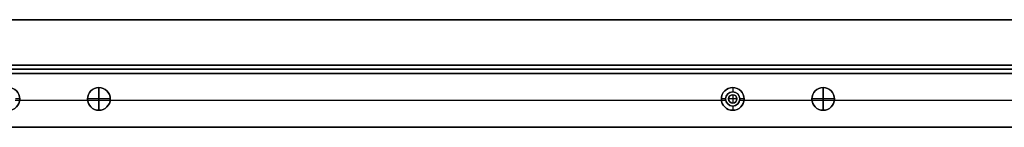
# Model space of a CAD drawing. Header units: millimetres. Extents: x -9 to 1391, y -464 to 386.
# Tile 19 of 24: x 695 to 1043, y 348 to 386. Entities that reach past the tile are written whole.
import ezdxf

# ---------------------------------------------------------------- set-up
doc = ezdxf.new("R2010")
doc.units = ezdxf.units.MM
doc.header["$MEASUREMENT"] = 0

msp = doc.modelspace()

# ---------------------------------------------------------------- linework, layer by layer
for p, q in [((1373.01, 385.55, 9), (8.81, 385.55, 9)), ((111.06, 369.55, -20.5), (1271.06, 369.55, -20.5)), ((1331.6, 366.55, -36.5), (50.21, 366.55, -36.5)), ((1271.06, 368.05, -40.5), (111.06, 368.05, -40.5)), ((111.06, 368.05, -0.5), (1271.06, 368.05, -0.5)), ((111.06, 366.55, -20.5), (1271.06, 366.55, -20.5)), ((722.91, 361.55, -22.5), (722.91, 361.55, -0.5)), ((722.91, 353.55, -22.5), (722.91, 361.55, -22.5)), ((722.91, 361.55, 11.5), (722.91, 361.55, -0.5)), ((722.91, 361.55, 11.5), (722.91, 353.55, 11.5)), ((946.91, 361.55, -35.5), (946.91, 360.05, -35.5)), ((946.91, 361.55, -35.5), (946.91, 361.55, -72.5)), ((946.91, 360.05, -0.5), (946.91, 360.05, -35.5)), ((946.91, 359.05, 2.5), (946.91, 359.05, -0.5)), ((946.91, 359.05, 2.5), (946.91, 356.05, 2.5)), ((978.91, 361.55, -22.5), (978.91, 361.55, -0.5)), ((978.91, 353.55, -22.5), (978.91, 361.55, -22.5)), ((978.91, 361.55, 11.5), (978.91, 361.55, -0.5)), ((978.91, 361.55, 11.5), (978.91, 353.55, 11.5)), ((718.94, 357.05, -0.5), (693.36, 357.05, -0.5)), ((694.91, 357.55, -35.5), (693.41, 357.55, -35.5)), ((942.94, 357.05, -72.5), (694.88, 357.05, -72.5)), ((694.91, 357.55, -35.5), (694.91, 357.55, -72.5)), ((718.91, 357.55, -22.5), (718.91, 357.55, -0.5)), ((726.91, 357.55, -22.5), (718.91, 357.55, -22.5)), ((718.91, 357.55, 11.5), (718.91, 357.55, -0.5)), ((726.91, 357.55, 11.5), (718.91, 357.55, 11.5)), ((944.46, 357.05, -0.5), (726.88, 357.05, -0.5)), ((726.91, 357.55, -22.5), (726.91, 357.55, -0.5)), ((726.91, 357.55, 11.5), (726.91, 357.55, -0.5)), ((942.91, 357.55, -35.5), (942.91, 357.55, -72.5)), ((944.41, 357.55, -35.5), (942.91, 357.55, -35.5)), ((944.41, 357.55, -0.5), (944.41, 357.55, -35.5)), ((945.41, 357.55, 2.5), (945.41, 357.55, -0.5)), ((948.41, 357.55, 2.5), (945.41, 357.55, 2.5)), ((946.91, 356.05, 2.5), (946.91, 356.05, -0.5)), ((946.91, 355.05, -35.5), (946.91, 353.55, -35.5)), ((946.91, 355.05, -0.5), (946.91, 355.05, -35.5)), ((948.41, 357.55, 2.5), (948.41, 357.55, -0.5)), ((974.94, 357.05, -0.5), (949.36, 357.05, -0.5)), ((950.91, 357.55, -35.5), (949.41, 357.55, -35.5)), ((949.41, 357.55, -0.5), (949.41, 357.55, -35.5)), ((1198.94, 357.05, -72.5), (950.88, 357.05, -72.5)), ((950.91, 357.55, -35.5), (950.91, 357.55, -72.5)), ((974.91, 357.55, -22.5), (974.91, 357.55, -0.5)), ((982.91, 357.55, -22.5), (974.91, 357.55, -22.5)), ((974.91, 357.55, 11.5), (974.91, 357.55, -0.5)), ((982.91, 357.55, 11.5), (974.91, 357.55, 11.5)), ((1200.46, 357.05, -0.5), (982.88, 357.05, -0.5)), ((982.91, 357.55, -22.5), (982.91, 357.55, -0.5)), ((982.91, 357.55, 11.5), (982.91, 357.55, -0.5)), ((722.91, 353.55, -22.5), (722.91, 353.55, -0.5)), ((722.91, 353.55, 11.5), (722.91, 353.55, -0.5)), ((946.91, 353.55, -35.5), (946.91, 353.55, -72.5)), ((978.91, 353.55, -22.5), (978.91, 353.55, -0.5)), ((978.91, 353.55, 11.5), (978.91, 353.55, -0.5)), ((1323.73, 347.55, -36.5), (58.08, 347.55, -36.5))]:
    msp.add_line(p, q)
for centre, radius in [((690.91, 357.55, -54), 4), ((722.91, 357.55, -11.5), 4), ((722.91, 357.55, 5.5), 4), ((946.91, 357.55, -54), 4), ((946.91, 357.55, -18), 2.5), ((946.91, 357.55, 1), 1.5), ((978.91, 357.55, -11.5), 4), ((978.91, 357.55, 5.5), 4)]:
    msp.add_circle(centre, radius)
for centre, radius, start, end in [((690.91, 357.55, -72.5), 4, 0, 180), ((690.91, 357.55, -35.5), 4, 0, 180), ((722.91, 357.55, -0.5), 4, 0, 180), ((722.91, 357.55, -22.5), 4, 0, 180), ((722.91, 357.55, -0.5), 4, 0, 180), ((722.91, 357.55, 11.5), 4, 0, 180), ((946.91, 357.55, -72.5), 4, 0, 180), ((946.91, 357.55, -35.5), 4, 0, 180), ((946.91, 357.55, -0.5), 2.5, 360, 180), ((946.91, 357.55, -35.5), 2.5, 360, 180), ((946.91, 357.55, -0.5), 1.5, 0, 180), ((946.91, 357.55, 2.5), 1.5, 0, 180), ((978.91, 357.55, -0.5), 4, 360, 180), ((978.91, 357.55, -22.5), 4, 0, 180), ((978.91, 357.55, -0.5), 4, 0, 180), ((978.91, 357.55, 11.5), 4, 360, 180), ((690.91, 357.55, -72.5), 4, 180, 0), ((690.91, 357.55, -35.5), 4, 180, 0), ((722.91, 357.55, -0.5), 4, 180, 0), ((722.91, 357.55, -22.5), 4, 180, 0), ((722.91, 357.55, -0.5), 4, 180, 0), ((722.91, 357.55, 11.5), 4, 180, 0), ((946.91, 357.55, -72.5), 4, 180, 360), ((946.91, 357.55, -35.5), 4, 180, 360), ((946.91, 357.55, -0.5), 2.5, 180, 0), ((946.91, 357.55, -35.5), 2.5, 180, 0), ((946.91, 357.55, -0.5), 1.5, 180, 0), ((946.91, 357.55, 2.5), 1.5, 180, 0), ((978.91, 357.55, -0.5), 4, 180, 0), ((978.91, 357.55, -22.5), 4, 180, 360), ((978.91, 357.55, -0.5), 4, 180, 360), ((978.91, 357.55, 11.5), 4, 180, 0)]:
    msp.add_arc(centre, radius, start, end)
for points in [[(8.81, 385.55, -0.5), (690.91, 385.55, -0.5), (1373.01, 385.55, -0.5)], [(1373.01, 385.55, 18.5), (690.91, 385.55, 18.5), (8.81, 385.55, 18.5)], [(111.06, 369.55, -40.5), (691.06, 369.55, -40.5), (1271.06, 369.55, -40.5)], [(1271.06, 369.55, -0.5), (691.06, 369.55, -0.5), (111.06, 369.55, -0.5)], [(50.21, 366.55, -72.5), (690.91, 366.55, -72.5), (1331.6, 366.55, -72.5)], [(1271.06, 366.55, -40.5), (691.06, 366.55, -40.5), (111.06, 366.55, -40.5)], [(111.06, 366.55, -0.5), (691.06, 366.55, -0.5), (1271.06, 366.55, -0.5)], [(1256.6, 366.55, -0.5), (690.91, 366.55, -0.5), (125.21, 366.55, -0.5)], [(1323.73, 347.55, -72.5), (690.91, 347.55, -72.5), (58.08, 347.55, -72.5)], [(125.21, 347.55, -0.5), (690.91, 347.55, -0.5), (1256.6, 347.55, -0.5)]]:
    msp.add_open_spline(points, degree=2)

doc.saveas('drawing.dxf')
